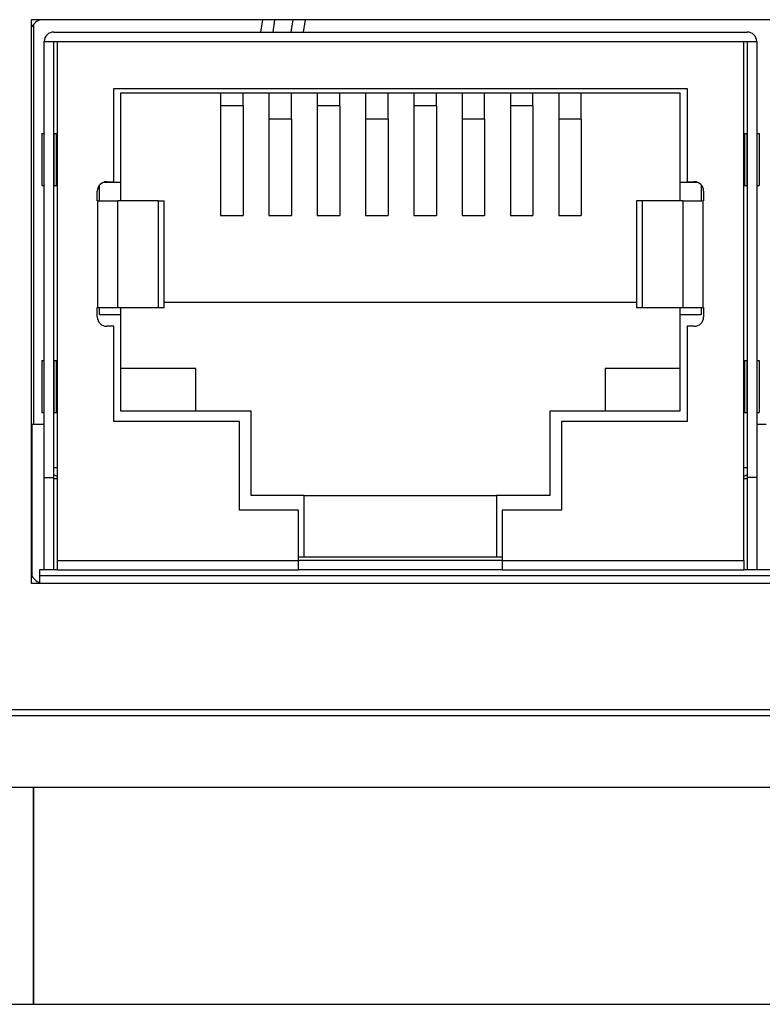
# Model space of a CAD drawing. Header units: inches. Extents: x 3.21 to 13.19, y 2.59 to 9.58.
# Tile 15 of 47: x 6.33 to 6.64, y 8.84 to 9.25. Entities that reach past the tile are written whole.
import ezdxf

# ---------------------------------------------------------------- set-up
doc = ezdxf.new("R2010")
doc.units = ezdxf.units.IN
doc.header["$MEASUREMENT"] = 0

msp = doc.modelspace()

# ---------------------------------------------------------------- linework, layer by layer
at = {"color": 7, "linetype": 'Continuous', "lineweight": 25}
for p, q in [((6.9408293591, 9.2459611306), (6.3338293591, 9.2459611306)), ((6.3338293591, 9.2459611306), (6.3338293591, 9.0119611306)), ((6.3348038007, 9.2439873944), (6.3348038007, 9.0778516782)), ((6.4299608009, 9.2459611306), (6.4291813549, 9.2408438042)), ((6.4477111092, 9.2459611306), (6.4468691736, 9.2408438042)), ((6.3432076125, 9.2408438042), (6.6313965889, 9.2408438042)), ((6.3392706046, 9.2369067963), (6.3445855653, 9.2369067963)), ((6.3392706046, 9.0558044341), (6.3392706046, 9.2369067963)), ((6.3432076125, 9.0558044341), (6.3432076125, 9.2369067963)), ((6.3445855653, 9.2369067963), (6.6300186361, 9.2369067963)), ((6.3445855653, 9.2369067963), (6.3445855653, 9.0213556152)), ((6.6300186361, 9.0213556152), (6.6300186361, 9.2369067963)), ((6.6300186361, 9.2369067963), (6.6353335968, 9.2369067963)), ((6.6313965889, 9.2369067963), (6.6313965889, 9.0558044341)), ((6.6353335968, 9.2369067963), (6.6353335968, 9.0558044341)), ((6.3682076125, 9.2174186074), (6.6063965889, 9.2174186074)), ((6.3682076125, 9.1786390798), (6.3682076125, 9.2174186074)), ((6.3711603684, 9.2156469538), (6.603443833, 9.2156469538)), ((6.3711603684, 9.1784422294), (6.3711603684, 9.2156469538)), ((6.4125481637, 9.2156469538), (6.4125481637, 9.2102346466)), ((6.4218985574, 9.2102346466), (6.4218985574, 9.2156469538)), ((6.4326269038, 9.2156469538), (6.4326269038, 9.2046906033)), ((6.4419772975, 9.2046906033), (6.4419772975, 9.2156469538)), ((6.452705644, 9.2156469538), (6.452705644, 9.2102346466)), ((6.4620560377, 9.2102346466), (6.4620560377, 9.2156469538)), ((6.4727843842, 9.2156469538), (6.4727843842, 9.2046906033)), ((6.4821347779, 9.2046906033), (6.4821347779, 9.2156469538)), ((6.4928631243, 9.2156469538), (6.4928631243, 9.2102346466)), ((6.502213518, 9.2102346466), (6.502213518, 9.2156469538)), ((6.5129418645, 9.2156469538), (6.5129418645, 9.2046906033)), ((6.5222922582, 9.2046906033), (6.5222922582, 9.2156469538)), ((6.5330206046, 9.2156469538), (6.5330206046, 9.2102346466)), ((6.5423709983, 9.2102346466), (6.5423709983, 9.2156469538)), ((6.5530993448, 9.2156469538), (6.5530993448, 9.2046906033)), ((6.5624497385, 9.2046906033), (6.5624497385, 9.2156469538)), ((6.603443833, 9.2156469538), (6.603443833, 9.1784422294)), ((6.6063965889, 9.2174186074), (6.6063965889, 9.1786390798)), ((6.4218985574, 9.2102346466), (6.4125481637, 9.2102346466)), ((6.4125481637, 9.2102346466), (6.4125481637, 9.1646627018)), ((6.4218985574, 9.2102346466), (6.4218985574, 9.1646627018)), ((6.4620560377, 9.2102346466), (6.452705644, 9.2102346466)), ((6.452705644, 9.2102346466), (6.452705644, 9.1646627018)), ((6.4620560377, 9.2102346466), (6.4620560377, 9.1646627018)), ((6.502213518, 9.2102346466), (6.4928631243, 9.2102346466)), ((6.4928631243, 9.2102346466), (6.4928631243, 9.1646627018)), ((6.502213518, 9.2102346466), (6.502213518, 9.1646627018)), ((6.5423709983, 9.2102346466), (6.5330206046, 9.2102346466)), ((6.5330206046, 9.2102346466), (6.5330206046, 9.1646627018)), ((6.5423709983, 9.2102346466), (6.5423709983, 9.1646627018)), ((6.4419772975, 9.2046906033), (6.4326269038, 9.2046906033)), ((6.4326269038, 9.2046906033), (6.4326269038, 9.1646627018)), ((6.4419772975, 9.2046906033), (6.4419772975, 9.1646627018)), ((6.4821347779, 9.2046906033), (6.4727843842, 9.2046906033)), ((6.4727843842, 9.2046906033), (6.4727843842, 9.1646627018)), ((6.4821347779, 9.2046906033), (6.4821347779, 9.1646627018)), ((6.5222922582, 9.2046906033), (6.5129418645, 9.2046906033)), ((6.5129418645, 9.2046906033), (6.5129418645, 9.1646627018)), ((6.5222922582, 9.2046906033), (6.5222922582, 9.1646627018)), ((6.5624497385, 9.2046906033), (6.5530993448, 9.2046906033)), ((6.5530993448, 9.2046906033), (6.5530993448, 9.1646627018)), ((6.5624497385, 9.2046906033), (6.5624497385, 9.1646627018)), ((6.3382863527, 9.19871782), (6.3382863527, 9.1770642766)), ((6.3382863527, 9.19871782), (6.3392706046, 9.19871782)), ((6.3432076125, 9.19871782), (6.3433483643, 9.19871782)), ((6.3433483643, 9.1770642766), (6.3433483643, 9.19871782)), ((6.3433483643, 9.19871782), (6.3441918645, 9.19871782)), ((6.3441918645, 9.19871782), (6.3445855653, 9.19871782)), ((6.3441918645, 9.19871782), (6.3441918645, 9.1770642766)), ((6.6300186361, 9.19871782), (6.6304123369, 9.19871782)), ((6.6304123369, 9.1770642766), (6.6304123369, 9.19871782)), ((6.6304123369, 9.19871782), (6.6312558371, 9.19871782)), ((6.6312558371, 9.19871782), (6.6312558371, 9.1770642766)), ((6.6312558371, 9.19871782), (6.6313965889, 9.19871782)), ((6.6353335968, 9.19871782), (6.6363178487, 9.19871782)), ((6.6363178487, 9.19871782), (6.6363178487, 9.1770642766)), ((6.3640255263, 9.1784422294), (6.3711603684, 9.1784422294)), ((6.3652548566, 9.1786390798), (6.3682076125, 9.1786390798)), ((6.3711603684, 9.170765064), (6.3711603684, 9.1784422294)), ((6.603443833, 9.1784422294), (6.6105786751, 9.1784422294)), ((6.603443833, 9.1784422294), (6.603443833, 9.170765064)), ((6.6063965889, 9.1786390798), (6.6093493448, 9.1786390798)), ((6.3382863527, 9.1770642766), (6.3392706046, 9.1770642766)), ((6.3432076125, 9.1770642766), (6.3433483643, 9.1770642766)), ((6.3433483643, 9.1770642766), (6.3441918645, 9.1770642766)), ((6.3441918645, 9.1770642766), (6.3445855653, 9.1770642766)), ((6.3613178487, 9.170765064), (6.3613178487, 9.1747020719)), ((6.3623021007, 9.170765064), (6.3623021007, 9.1773061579)), ((6.6123021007, 9.1773061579), (6.6123021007, 9.170765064)), ((6.6132863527, 9.1747020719), (6.6132863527, 9.170765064)), ((6.6300186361, 9.1770642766), (6.6304123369, 9.1770642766)), ((6.6304123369, 9.1770642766), (6.6312558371, 9.1770642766)), ((6.6312558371, 9.1770642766), (6.6313965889, 9.1770642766)), ((6.6353335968, 9.1770642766), (6.6363178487, 9.1770642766)), ((6.3613178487, 9.170765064), (6.3615770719, 9.170765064)), ((6.3615770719, 9.1264737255), (6.3615770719, 9.170765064)), ((6.3615770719, 9.170765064), (6.3699011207, 9.170765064)), ((6.3699011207, 9.1264737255), (6.3699011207, 9.170765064)), ((6.3868216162, 9.170765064), (6.3699011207, 9.170765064)), ((6.3868216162, 9.1264737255), (6.3868216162, 9.170765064)), ((6.3868216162, 9.170765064), (6.3891721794, 9.170765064)), ((6.3891721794, 9.1264737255), (6.3891721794, 9.170765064)), ((6.585432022, 9.170765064), (6.585432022, 9.1264737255)), ((6.5877825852, 9.170765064), (6.585432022, 9.170765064)), ((6.5877825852, 9.170765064), (6.5877825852, 9.1264737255)), ((6.6047030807, 9.170765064), (6.5877825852, 9.170765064)), ((6.6047030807, 9.170765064), (6.6047030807, 9.1264737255)), ((6.6047030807, 9.170765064), (6.6130271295, 9.170765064)), ((6.6130271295, 9.170765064), (6.6130271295, 9.1264737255)), ((6.6130271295, 9.170765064), (6.6132863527, 9.170765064)), ((6.4125481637, 9.1646627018), (6.4218985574, 9.1646627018)), ((6.4326269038, 9.1646627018), (6.4419772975, 9.1646627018)), ((6.452705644, 9.1646627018), (6.4620560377, 9.1646627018)), ((6.4727843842, 9.1646627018), (6.4821347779, 9.1646627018)), ((6.4928631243, 9.1646627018), (6.502213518, 9.1646627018)), ((6.5129418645, 9.1646627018), (6.5222922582, 9.1646627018)), ((6.5330206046, 9.1646627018), (6.5423709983, 9.1646627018)), ((6.5530993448, 9.1646627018), (6.5624497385, 9.1646627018)), ((6.3613178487, 9.1264737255), (6.3615770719, 9.1264737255)), ((6.3613178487, 9.1225367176), (6.3613178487, 9.1264737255)), ((6.3615770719, 9.1264737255), (6.3699011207, 9.1264737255)), ((6.3623021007, 9.1233241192), (6.3623021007, 9.1264737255)), ((6.3699011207, 9.1264737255), (6.3868216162, 9.1264737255)), ((6.3711603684, 9.1233241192), (6.3711603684, 9.1264737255)), ((6.3868216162, 9.1264737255), (6.3891721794, 9.1264737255)), ((6.3891721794, 9.1286390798), (6.585432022, 9.1286390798)), ((6.585432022, 9.1264737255), (6.5877825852, 9.1264737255)), ((6.5877825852, 9.1264737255), (6.6047030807, 9.1264737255)), ((6.603443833, 9.1264737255), (6.603443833, 9.1233241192)), ((6.6047030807, 9.1264737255), (6.6130271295, 9.1264737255)), ((6.6123021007, 9.1264737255), (6.6123021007, 9.1233241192)), ((6.6130271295, 9.1264737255), (6.6132863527, 9.1264737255)), ((6.6132863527, 9.1264737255), (6.6132863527, 9.1225367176)), ((6.3711603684, 9.1233241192), (6.3623021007, 9.1233241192)), ((6.3711603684, 9.0833634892), (6.3711603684, 9.1233241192)), ((6.603443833, 9.1233241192), (6.603443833, 9.0833634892)), ((6.6123021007, 9.1233241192), (6.603443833, 9.1233241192)), ((6.3682076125, 9.1185997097), (6.3652548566, 9.1185997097)), ((6.3682076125, 9.0790327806), (6.3682076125, 9.1185997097)), ((6.6063965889, 9.1185997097), (6.6063965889, 9.0790327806)), ((6.6093493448, 9.1185997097), (6.6063965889, 9.1185997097)), ((6.3382863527, 9.1044264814), (6.3382863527, 9.0827729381)), ((6.3382863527, 9.1044264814), (6.3392706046, 9.1044264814)), ((6.3432076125, 9.1044264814), (6.3433483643, 9.1044264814)), ((6.3433483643, 9.0827729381), (6.3433483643, 9.1044264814)), ((6.3433483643, 9.1044264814), (6.3441918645, 9.1044264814)), ((6.3441918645, 9.1044264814), (6.3445855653, 9.1044264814)), ((6.3441918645, 9.1044264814), (6.3441918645, 9.0827729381)), ((6.6300186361, 9.1044264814), (6.6304123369, 9.1044264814)), ((6.6304123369, 9.0827729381), (6.6304123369, 9.1044264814)), ((6.6304123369, 9.1044264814), (6.6312558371, 9.1044264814)), ((6.6312558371, 9.1044264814), (6.6312558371, 9.0827729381)), ((6.6312558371, 9.1044264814), (6.6313965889, 9.1044264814)), ((6.6353335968, 9.1044264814), (6.6363178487, 9.1044264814)), ((6.6363178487, 9.1044264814), (6.6363178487, 9.0827729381)), ((6.4022627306, 9.1010800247), (6.3711603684, 9.1010800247)), ((6.4022627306, 9.0833634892), (6.4022627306, 9.1010800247)), ((6.603443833, 9.1010800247), (6.5723414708, 9.1010800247)), ((6.5723414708, 9.1010800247), (6.5723414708, 9.0833634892)), ((6.3382863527, 9.0827729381), (6.3392706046, 9.0827729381)), ((6.3432076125, 9.0827729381), (6.3433483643, 9.0827729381)), ((6.3433483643, 9.0827729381), (6.3441918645, 9.0827729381)), ((6.3441918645, 9.0827729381), (6.3445855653, 9.0827729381)), ((6.4252942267, 9.0833634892), (6.3711603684, 9.0833634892)), ((6.4252942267, 9.0483241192), (6.4252942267, 9.0833634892)), ((6.5493099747, 9.0833634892), (6.5493099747, 9.0483241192)), ((6.603443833, 9.0833634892), (6.5493099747, 9.0833634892)), ((6.6300186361, 9.0827729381), (6.6304123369, 9.0827729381)), ((6.6304123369, 9.0827729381), (6.6312558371, 9.0827729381)), ((6.6312558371, 9.0827729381), (6.6313965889, 9.0827729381)), ((6.6353335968, 9.0827729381), (6.6363178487, 9.0827729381)), ((6.3340633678, 9.0778516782), (6.3340633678, 9.0149232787)), ((6.3392706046, 9.0778516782), (6.3340633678, 9.0778516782)), ((6.4203729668, 9.0790327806), (6.3682076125, 9.0790327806)), ((6.4203729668, 9.042221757), (6.4203729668, 9.0790327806)), ((6.5542312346, 9.0790327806), (6.5542312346, 9.042221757)), ((6.6063965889, 9.0790327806), (6.5542312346, 9.0790327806)), ((6.6373021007, 9.0778516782), (6.6353335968, 9.0778516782)), ((6.6392706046, 9.0778516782), (6.6373021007, 9.0778516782)), ((6.3445855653, 9.059741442), (6.3432076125, 9.059741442)), ((6.6313965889, 9.059741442), (6.6300186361, 9.059741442)), ((6.3392706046, 9.0558044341), (6.3432076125, 9.0558044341)), ((6.3392706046, 9.0174186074), (6.3392706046, 9.0558044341)), ((6.3432076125, 9.0174186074), (6.3432076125, 9.0558044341)), ((6.6353335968, 9.0558044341), (6.6313965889, 9.0558044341)), ((6.6313965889, 9.0558044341), (6.6313965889, 9.0174186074)), ((6.6353335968, 9.0558044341), (6.6353335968, 9.0174186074)), ((6.3445855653, 9.0552138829), (6.3432076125, 9.0552138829)), ((6.6313965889, 9.0552138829), (6.6300186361, 9.0552138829)), ((6.4473414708, 9.0483241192), (6.4252942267, 9.0483241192)), ((6.4473414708, 9.022733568), (6.4473414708, 9.0483241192)), ((6.4473414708, 9.0483241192), (6.5272627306, 9.0483241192)), ((6.5272627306, 9.0483241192), (6.5272627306, 9.022733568)), ((6.5493099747, 9.0483241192), (6.5272627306, 9.0483241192)), ((6.444979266, 9.042221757), (6.4203729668, 9.042221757)), ((6.444979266, 9.0213556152), (6.444979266, 9.042221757)), ((6.5296249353, 9.042221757), (6.5296249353, 9.0213556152)), ((6.5542312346, 9.042221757), (6.5296249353, 9.042221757)), ((6.4473414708, 9.022733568), (6.444979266, 9.022733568)), ((6.5272627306, 9.022733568), (6.4473414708, 9.022733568)), ((6.5296249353, 9.022733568), (6.5272627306, 9.022733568)), ((6.3445855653, 9.0213556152), (6.444979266, 9.0213556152)), ((6.3445855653, 9.0213556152), (6.3445855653, 9.0174186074)), ((6.444979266, 9.0174186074), (6.444979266, 9.0213556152)), ((6.5296249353, 9.0213556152), (6.444979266, 9.0213556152)), ((6.5296249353, 9.0213556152), (6.6300186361, 9.0213556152)), ((6.5296249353, 9.0213556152), (6.5296249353, 9.0174186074)), ((6.6300186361, 9.0213556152), (6.6300186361, 9.0174186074)), ((6.3373021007, 9.0174186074), (6.3373021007, 9.0149186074)), ((6.3445855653, 9.0174186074), (6.3373021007, 9.0174186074)), ((6.9373021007, 9.0149186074), (6.3373021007, 9.0149186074)), ((6.3373021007, 9.0149186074), (6.3373021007, 9.0119611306)), ((6.3445855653, 9.0174186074), (6.3500973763, 9.0174186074)), ((6.3500973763, 9.0174186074), (6.444979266, 9.0174186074)), ((6.5296249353, 9.0174186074), (6.444979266, 9.0174186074)), ((6.5296249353, 9.0174186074), (6.6245068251, 9.0174186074)), ((6.6245068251, 9.0174186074), (6.6300186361, 9.0174186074)), ((6.6445855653, 9.0174186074), (6.6300186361, 9.0174186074)), ((6.3338293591, 9.0119611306), (6.9408293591, 9.0119611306)), ((5.592113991, 8.9594611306), (6.8948038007, 8.9594611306)), ((5.5935462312, 8.9569611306), (6.9003038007, 8.9569611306)), ((6.9003038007, 8.9269611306), (5.5788038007, 8.9269611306)), ((6.3348038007, 8.9269611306), (6.3348038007, 8.8370398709)), ((6.3348038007, 8.8369611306), (6.3348038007, 8.9269611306)), ((6.3772299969, 8.9269611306), (6.3772299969, 8.9269298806)), ((6.3897715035, 8.9269611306), (6.3897715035, 8.9269298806)), ((6.4057280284, 8.9269298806), (6.4057280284, 8.9269611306)), ((6.416269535, 8.9269298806), (6.416269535, 8.9269611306)), ((6.4402661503, 8.9269611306), (6.4402661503, 8.9269298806)), ((6.4458347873, 8.9269611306), (6.4458347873, 8.9269298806)), ((6.4557065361, 8.9269611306), (6.4557065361, 8.9269298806)), ((6.4669071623, 8.9269611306), (6.4669071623, 8.9269298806)), ((6.4707661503, 8.9269298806), (6.4707661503, 8.9269611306)), ((6.4748347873, 8.9269298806), (6.4748347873, 8.9269611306)), ((6.4842085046, 8.9269298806), (6.4842085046, 8.9269611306)), ((6.4847380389, 8.9269611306), (6.4847380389, 8.9269298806)), ((6.4944091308, 8.9269298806), (6.4944091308, 8.9269611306)), ((6.5112360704, 8.9269298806), (6.5112360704, 8.9269611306)), ((6.520049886, 8.9269611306), (6.520049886, 8.9269298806)), ((6.5230633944, 8.9269611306), (6.5230633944, 8.9269298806)), ((6.5294883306, 8.9269611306), (6.5294883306, 8.9269298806)), ((6.5423128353, 8.9269611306), (6.5423128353, 8.9269298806)), ((6.546549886, 8.9269298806), (6.546549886, 8.9269611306)), ((6.5495633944, 8.9269298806), (6.5495633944, 8.9269611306)), ((6.5559863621, 8.9269298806), (6.5559863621, 8.9269611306)), ((6.5565882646, 8.9269611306), (6.5565882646, 8.9269298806)), ((6.5688128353, 8.9269298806), (6.5688128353, 8.9269611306)), ((6.5796888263, 8.9269611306), (6.5796888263, 8.9269298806)), ((6.5830902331, 8.9269298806), (6.5830902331, 8.9269611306)), ((6.6061888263, 8.9269298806), (6.6061888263, 8.9269611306)), ((5.7648038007, 8.8369611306), (6.3348038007, 8.8369611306)), ((6.3348038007, 8.8370398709), (6.9968038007, 8.8370398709))]:
    msp.add_line(p, q, dxfattribs=at)
at = {"color": 8, "linetype": 'Continuous', "lineweight": 25}
for p, q in [((6.4350284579, 9.2459611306), (6.4342321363, 9.2408438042)), ((6.4426356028, 9.2459611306), (6.4418125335, 9.2408438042))]:
    msp.add_line(p, q, dxfattribs=at)
at = {"color": 7, "linetype": 'Continuous', "lineweight": 25, "flags": 128}
for points in [[(6.3445855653, 9.0562318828), (6.3437559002, 9.0565709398), (6.3432076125, 9.0568593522)], [(6.6313965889, 9.0568593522), (6.6308483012, 9.0565709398), (6.6300186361, 9.0562318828)]]:
    msp.add_lwpolyline(points, dxfattribs=at)
at = {"color": 7, "linetype": 'Continuous', "lineweight": 25}
for centre, radius, start, end in [((6.3408172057, 9.2387111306), 0.0080000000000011, 115.0078332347, 150.8656879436), ((6.3432076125, 9.2369067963), 0.0039370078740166, 90, 180), ((6.6313965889, 9.2369067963), 0.0039370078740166, 0, 90), ((6.3652548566, 9.1747020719), 0.0039370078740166, 90, 180), ((6.6093493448, 9.1747020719), 0.0039370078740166, 0, 90), ((6.3652548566, 9.1225367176), 0.0039370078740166, 180, 270), ((6.6093493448, 9.1225367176), 0.0039370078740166, 270, 0), ((6.3408172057, 9.0192111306), 0.0079999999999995, 209.1343120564, 244.9921667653)]:
    msp.add_arc(centre, radius, start, end, dxfattribs=at)

doc.saveas('drawing.dxf')
